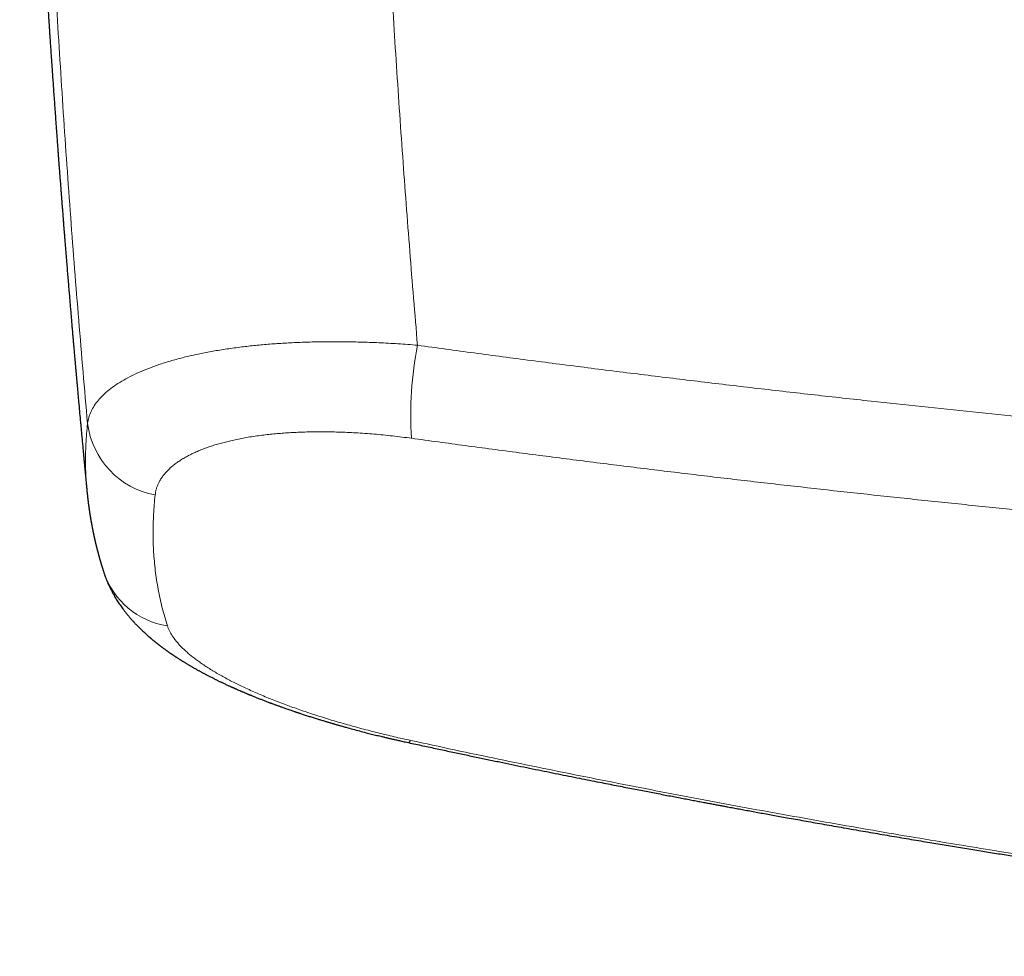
# Model space of a CAD drawing. Header units: millimetres. Extents: x 8 to 736, y 12 to 522.
# Tile 11 of 62: x 287 to 322, y 230 to 263. Entities that reach past the tile are written whole.
import ezdxf

# ---------------------------------------------------------------- set-up
doc = ezdxf.new("R2010")
doc.units = ezdxf.units.MM

msp = doc.modelspace()

# ---------------------------------------------------------------- linework, layer by layer
at = {"color": 7, "linetype": 'Continuous', "lineweight": 30}
msp.add_line((289.343, 246.358), (289.341, 246.379), dxfattribs=at)
at = {"color": 252, "linetype": 'Continuous', "lineweight": 0, "flags": 128}
msp.add_lwpolyline([(300.706, 237.632), (300.695, 237.612), (300.684, 237.595), (300.674, 237.581), (300.665, 237.57), (300.656, 237.562), (300.648, 237.556), (300.64, 237.554), (300.634, 237.554)], dxfattribs=at)
at = {"color": 252, "linetype": 'Continuous', "lineweight": 0}
for centre, radius, start, end in [((313.816, 249.033), 13.103, 169.055, 183.4229), ((292.268, 249.139), 2.93, 187.1855, 259.5125), ((292.599, 244.437), 2.815, 198.7622, 261.1596)]:
    msp.add_arc(centre, radius, start, end, dxfattribs=at)
at = {"color": 7, "linetype": 'Continuous', "lineweight": 30}
for points, knots in [([(286.976, 286.075), (286.977, 286.04), (286.98, 285.885), (286.987, 285.615), (286.995, 285.269), (287.003, 284.93), (287.012, 284.598), (287.02, 284.256), (287.03, 283.905), (287.039, 283.545), (287.049, 283.195), (287.058, 282.868), (287.067, 282.563), (287.076, 282.278), (287.084, 282.003), (287.092, 281.736), (287.1, 281.477), (287.108, 281.227), (287.116, 280.986), (287.123, 280.752), (287.13, 280.526), (287.138, 280.307), (287.145, 280.097), (287.152, 279.896), (287.158, 279.705), (287.164, 279.524), (287.17, 279.352), (287.176, 279.19), (287.182, 279.032), (287.187, 278.879), (287.193, 278.732), (287.198, 278.595), (287.202, 278.468), (287.206, 278.351), (287.21, 278.246), (287.214, 278.152), (287.217, 278.068), (287.22, 277.991), (287.222, 277.923), (287.225, 277.866), (287.226, 277.818), (287.228, 277.779), (287.229, 277.745), (287.23, 277.715), (287.232, 277.685), (287.233, 277.647), (287.235, 277.601), (287.237, 277.546), (287.239, 277.484), (287.243, 277.396), (287.247, 277.282), (287.253, 277.14), (287.259, 276.987), (287.265, 276.823), (287.272, 276.651), (287.279, 276.469), (287.287, 276.278), (287.295, 276.078), (287.304, 275.865), (287.313, 275.642), (287.323, 275.406), (287.334, 275.161), (287.345, 274.905), (287.358, 274.611), (287.372, 274.282), (287.388, 273.921), (287.414, 273.355), (287.45, 272.58), (287.494, 271.674), (287.536, 270.84), (287.576, 270.081), (287.616, 269.316), (287.658, 268.545), (287.702, 267.769), (287.738, 267.137), (287.766, 266.655), (287.785, 266.328), (287.804, 266.011), (287.823, 265.704), (287.841, 265.407), (287.858, 265.125), (287.875, 264.858), (287.89, 264.606), (287.906, 264.362), (287.921, 264.127), (287.935, 263.909), (287.947, 263.707), (287.959, 263.521), (287.971, 263.342), (287.982, 263.181), (287.991, 263.038), (287.999, 262.912), (288.007, 262.788), (288.016, 262.655), (288.026, 262.507), (288.037, 262.34), (288.049, 262.162), (288.062, 261.974), (288.075, 261.774), (288.09, 261.564), (288.105, 261.343), (288.121, 261.111), (288.138, 260.868), (288.155, 260.614), (288.174, 260.349), (288.191, 260.105), (288.207, 259.883), (288.221, 259.687), (288.236, 259.485), (288.251, 259.279), (288.265, 259.075), (288.28, 258.875), (288.294, 258.683), (288.308, 258.499), (288.321, 258.324), (288.333, 258.156), (288.345, 257.997), (288.356, 257.847), (288.367, 257.705), (288.377, 257.572), (288.387, 257.447), (288.396, 257.33), (288.404, 257.221), (288.412, 257.119), (288.419, 257.025), (288.425, 256.945), (288.43, 256.876), (288.435, 256.82), (288.439, 256.769), (288.442, 256.728), (288.444, 256.695), (288.446, 256.669), (288.448, 256.644), (288.451, 256.613), (288.454, 256.576), (288.457, 256.527), (288.462, 256.466), (288.468, 256.391), (288.475, 256.306), (288.482, 256.21), (288.49, 256.104), (288.5, 255.986), (288.51, 255.858), (288.52, 255.729), (288.53, 255.603), (288.54, 255.481), (288.55, 255.356), (288.564, 255.176), (288.583, 254.944), (288.605, 254.662), (288.628, 254.389), (288.649, 254.124), (288.671, 253.867), (288.691, 253.619), (288.711, 253.386), (288.729, 253.167), (288.746, 252.963), (288.763, 252.764), (288.78, 252.567), (288.796, 252.37), (288.812, 252.187), (288.827, 252.018), (288.84, 251.864), (288.853, 251.708), (288.867, 251.55), (288.881, 251.39), (288.895, 251.229), (288.909, 251.067), (288.922, 250.924), (288.932, 250.804), (288.941, 250.711), (288.948, 250.63), (288.954, 250.559), (288.959, 250.503), (288.963, 250.46), (288.966, 250.428), (288.968, 250.399), (288.971, 250.367), (288.975, 250.326), (288.979, 250.276), (288.985, 250.216), (288.991, 250.146), (288.998, 250.066), (289.009, 249.947), (289.023, 249.793), (289.044, 249.561), (289.068, 249.287), (289.093, 249.014), (289.114, 248.788), (289.131, 248.605), (289.148, 248.419), (289.166, 248.227), (289.184, 248.03), (289.201, 247.852), (289.216, 247.695), (289.228, 247.56), (289.241, 247.422), (289.255, 247.282), (289.268, 247.141), (289.28, 247.013), (289.291, 246.901), (289.3, 246.807), (289.308, 246.722), (289.315, 246.645), (289.322, 246.577), (289.327, 246.519), (289.332, 246.472), (289.336, 246.433), (289.338, 246.403), (289.34, 246.386), (289.341, 246.379)], [0, 0, 0, 0, 0.002766, 0.011861, 0.020753, 0.029444, 0.037934, 0.046222, 0.055732, 0.064962, 0.073913, 0.082585, 0.090092, 0.097377, 0.104439, 0.111279, 0.117898, 0.124294, 0.130468, 0.13642, 0.142253, 0.147856, 0.153229, 0.158372, 0.163286, 0.167889, 0.17227, 0.17643, 0.180369, 0.184391, 0.188153, 0.191655, 0.194896, 0.197878, 0.2006, 0.202944, 0.205088, 0.207031, 0.208773, 0.210313, 0.211444, 0.212435, 0.213286, 0.214, 0.214746, 0.215629, 0.216846, 0.218253, 0.219851, 0.221589, 0.224952, 0.228579, 0.232468, 0.236621, 0.241038, 0.245632, 0.250479, 0.25558, 0.260936, 0.266649, 0.272625, 0.278864, 0.285366, 0.292131, 0.301248, 0.310404, 0.31959, 0.344349, 0.369331, 0.388406, 0.40761, 0.426943, 0.446406, 0.465998, 0.485708, 0.4942, 0.50244, 0.510427, 0.518161, 0.525643, 0.532871, 0.539455, 0.545815, 0.551949, 0.557859, 0.563545, 0.568406, 0.57309, 0.577597, 0.581927, 0.585205, 0.588373, 0.591433, 0.594507, 0.598415, 0.602595, 0.607047, 0.611772, 0.616768, 0.622036, 0.627576, 0.633388, 0.639473, 0.645829, 0.652458, 0.659359, 0.66416, 0.669084, 0.674132, 0.679303, 0.684503, 0.689509, 0.694312, 0.698902, 0.703289, 0.707474, 0.711456, 0.715236, 0.718752, 0.722072, 0.725196, 0.728125, 0.730859, 0.733398, 0.735741, 0.737889, 0.73944, 0.740868, 0.742129, 0.743199, 0.743958, 0.74458, 0.745146, 0.745891, 0.746829, 0.74796, 0.749542, 0.751394, 0.753514, 0.755903, 0.758561, 0.761489, 0.764685, 0.76815, 0.771062, 0.774139, 0.777264, 0.780352, 0.787583, 0.794602, 0.801408, 0.808003, 0.814385, 0.820555, 0.826512, 0.831787, 0.836883, 0.8418, 0.846627, 0.851529, 0.856508, 0.860293, 0.864123, 0.867996, 0.871913, 0.875874, 0.879879, 0.883927, 0.887965, 0.890542, 0.892842, 0.894866, 0.896613, 0.898083, 0.899044, 0.899834, 0.900467, 0.901222, 0.902206, 0.903458, 0.904954, 0.906692, 0.908672, 0.910896, 0.915547, 0.92013, 0.928136, 0.935915, 0.940437, 0.94491, 0.949505, 0.954246, 0.959134, 0.964168, 0.967447, 0.970786, 0.974185, 0.977643, 0.98116, 0.984651, 0.987175, 0.989491, 0.991598, 0.993497, 0.995187, 0.996668, 0.997766, 0.998712, 0.999506, 1, 1, 1, 1]), ([(289.343, 246.352), (289.344, 246.348), (289.345, 246.332), (289.348, 246.306), (289.351, 246.276), (289.354, 246.25), (289.356, 246.231), (289.357, 246.216), (289.359, 246.204), (289.36, 246.193), (289.361, 246.183), (289.363, 246.166), (289.365, 246.144), (289.368, 246.116), (289.371, 246.093), (289.373, 246.076), (289.375, 246.061), (289.377, 246.045), (289.379, 246.027), (289.382, 246.007), (289.384, 245.985), (289.387, 245.963), (289.39, 245.943), (289.392, 245.926), (289.394, 245.91), (289.396, 245.893), (289.399, 245.873), (289.402, 245.851), (289.405, 245.828), (289.408, 245.806), (289.411, 245.786), (289.413, 245.768), (289.417, 245.745), (289.421, 245.718), (289.425, 245.691), (289.428, 245.669), (289.431, 245.65), (289.434, 245.627), (289.438, 245.604), (289.442, 245.58), (289.445, 245.558), (289.448, 245.538), (289.451, 245.518), (289.455, 245.497), (289.458, 245.475), (289.462, 245.452), (289.466, 245.429), (289.469, 245.41), (289.472, 245.394), (289.474, 245.381), (289.477, 245.368), (289.479, 245.354), (289.482, 245.338), (289.485, 245.32), (289.488, 245.301), (289.492, 245.283), (289.494, 245.268), (289.497, 245.253), (289.5, 245.239), (289.503, 245.223), (289.506, 245.204), (289.51, 245.182), (289.515, 245.155), (289.52, 245.13), (289.525, 245.106), (289.529, 245.085), (289.533, 245.065), (289.536, 245.046), (289.54, 245.031), (289.542, 245.017), (289.545, 245.002), (289.549, 244.985), (289.553, 244.966), (289.557, 244.946), (289.561, 244.927), (289.564, 244.911), (289.567, 244.898), (289.569, 244.886), (289.572, 244.875), (289.575, 244.861), (289.578, 244.845), (289.582, 244.828), (289.586, 244.809), (289.59, 244.791), (289.593, 244.775), (289.596, 244.761), (289.599, 244.748), (289.603, 244.734), (289.607, 244.716), (289.611, 244.696), (289.616, 244.675), (289.621, 244.655), (289.625, 244.636), (289.629, 244.619), (289.633, 244.601), (289.637, 244.583), (289.642, 244.563), (289.646, 244.545), (289.65, 244.528), (289.654, 244.512), (289.659, 244.493), (289.664, 244.472), (289.669, 244.45), (289.675, 244.429), (289.68, 244.41), (289.684, 244.391), (289.689, 244.371), (289.695, 244.348), (289.701, 244.324), (289.707, 244.301), (289.713, 244.281), (289.718, 244.262), (289.723, 244.243), (289.728, 244.221), (289.735, 244.197), (289.741, 244.173), (289.747, 244.151), (289.753, 244.13), (289.759, 244.109), (289.766, 244.085), (289.772, 244.061), (289.779, 244.038), (289.785, 244.017), (289.79, 243.998), (289.795, 243.982), (289.799, 243.969), (289.802, 243.957), (289.806, 243.944), (289.81, 243.928), (289.816, 243.91), (289.822, 243.89), (289.827, 243.871), (289.832, 243.855), (289.836, 243.842), (289.84, 243.83), (289.844, 243.815), (289.85, 243.795), (289.857, 243.772), (289.864, 243.75), (289.869, 243.733), (289.873, 243.719), (289.878, 243.705), (289.882, 243.69), (289.887, 243.674), (289.893, 243.655), (289.901, 243.631), (289.91, 243.601), (289.921, 243.568), (289.929, 243.544), (289.933, 243.531)], [0, 0, 0, 0, 0.004298, 0.016388, 0.026847, 0.035676, 0.042875, 0.047387, 0.05123, 0.054965, 0.058601, 0.062136, 0.07213, 0.081837, 0.091381, 0.095629, 0.100555, 0.106179, 0.112502, 0.119524, 0.127245, 0.134976, 0.142272, 0.148291, 0.153249, 0.158902, 0.165633, 0.17394, 0.182314, 0.189994, 0.196982, 0.203275, 0.208876, 0.220765, 0.231494, 0.237014, 0.24374, 0.251704, 0.260493, 0.268724, 0.276286, 0.283389, 0.289889, 0.297088, 0.304986, 0.313555, 0.321627, 0.328584, 0.334122, 0.338668, 0.342606, 0.347331, 0.35297, 0.359523, 0.366637, 0.372986, 0.378444, 0.383009, 0.388138, 0.393644, 0.399612, 0.407879, 0.417198, 0.427977, 0.435013, 0.442557, 0.450061, 0.456506, 0.461967, 0.466479, 0.471535, 0.477471, 0.484289, 0.491848, 0.498785, 0.504212, 0.508853, 0.512712, 0.516678, 0.52143, 0.52697, 0.533296, 0.540136, 0.546659, 0.552395, 0.557344, 0.561598, 0.566542, 0.572641, 0.579897, 0.587821, 0.595164, 0.601861, 0.607914, 0.613322, 0.620645, 0.627568, 0.634326, 0.639955, 0.645676, 0.652256, 0.659766, 0.668019, 0.675737, 0.682682, 0.688932, 0.696028, 0.704118, 0.713125, 0.721562, 0.728868, 0.735117, 0.741748, 0.749569, 0.758558, 0.767473, 0.775603, 0.782824, 0.790185, 0.798553, 0.807928, 0.816141, 0.823964, 0.830756, 0.836517, 0.841247, 0.845139, 0.849754, 0.855329, 0.861865, 0.869703, 0.876671, 0.882504, 0.887202, 0.89124, 0.895653, 0.903414, 0.912188, 0.921687, 0.926588, 0.931591, 0.936695, 0.9419, 0.947407, 0.953965, 0.963134, 0.973863, 0.986152, 1, 1, 1, 1]), ([(289.933, 243.531), (289.936, 243.521), (289.942, 243.503), (289.951, 243.479), (289.957, 243.46), (289.962, 243.445), (289.969, 243.427), (289.977, 243.404), (289.989, 243.371), (290.003, 243.335), (290.018, 243.295), (290.034, 243.256), (290.048, 243.221), (290.061, 243.192), (290.072, 243.165), (290.084, 243.139), (290.095, 243.113), (290.11, 243.08), (290.13, 243.038), (290.155, 242.986), (290.182, 242.931), (290.211, 242.876), (290.239, 242.822), (290.273, 242.761), (290.312, 242.692), (290.358, 242.616), (290.404, 242.541), (290.452, 242.468), (290.5, 242.397), (290.548, 242.328), (290.588, 242.272), (290.621, 242.228), (290.647, 242.193), (290.676, 242.156), (290.707, 242.116), (290.738, 242.077), (290.767, 242.041), (290.794, 242.009), (290.82, 241.978), (290.846, 241.947), (290.873, 241.916), (290.901, 241.884), (290.932, 241.849), (290.964, 241.814), (290.995, 241.78), (291.024, 241.749), (291.06, 241.711), (291.107, 241.662), (291.162, 241.606), (291.217, 241.553), (291.272, 241.5), (291.327, 241.447), (291.388, 241.391), (291.433, 241.351), (291.467, 241.32), (291.484, 241.305), (291.5, 241.291), (291.517, 241.277), (291.535, 241.262), (291.555, 241.244), (291.575, 241.227), (291.594, 241.211), (291.611, 241.197), (291.626, 241.184), (291.642, 241.171), (291.658, 241.158), (291.677, 241.142), (291.698, 241.124), (291.718, 241.108), (291.735, 241.094), (291.75, 241.083), (291.763, 241.072), (291.776, 241.061), (291.791, 241.05), (291.808, 241.037), (291.827, 241.022), (291.847, 241.006), (291.867, 240.99), (291.889, 240.974), (291.914, 240.954), (291.941, 240.934), (291.967, 240.915), (291.989, 240.898), (292.01, 240.882), (292.033, 240.865), (292.058, 240.847), (292.085, 240.827), (292.111, 240.808), (292.136, 240.791), (292.156, 240.776), (292.175, 240.763), (292.195, 240.748), (292.219, 240.732), (292.242, 240.716), (292.265, 240.7), (292.287, 240.685), (292.309, 240.67), (292.333, 240.654), (292.356, 240.638), (292.379, 240.623), (292.399, 240.609), (292.417, 240.597), (292.433, 240.586), (292.447, 240.577), (292.461, 240.568), (292.484, 240.553), (292.514, 240.533), (292.549, 240.51), (292.58, 240.491), (292.607, 240.473), (292.634, 240.457), (292.661, 240.44), (292.69, 240.421), (292.723, 240.401), (292.76, 240.379), (292.797, 240.356), (292.834, 240.334), (292.868, 240.313), (292.902, 240.293), (292.937, 240.272), (292.973, 240.25), (293.012, 240.228), (293.05, 240.206), (293.087, 240.185), (293.123, 240.164), (293.158, 240.145), (293.192, 240.126), (293.228, 240.105), (293.268, 240.083), (293.307, 240.062), (293.346, 240.041), (293.384, 240.02), (293.421, 240), (293.457, 239.981), (293.494, 239.961), (293.535, 239.94), (293.58, 239.916), (293.629, 239.891), (293.68, 239.865), (293.731, 239.839), (293.777, 239.816), (293.817, 239.796), (293.854, 239.777), (293.891, 239.759), (293.932, 239.739), (293.976, 239.718), (294.018, 239.697), (294.056, 239.679), (294.095, 239.661), (294.139, 239.64), (294.191, 239.615), (294.247, 239.589), (294.296, 239.566), (294.338, 239.547), (294.372, 239.532), (294.406, 239.516), (294.439, 239.501), (294.469, 239.488), (294.496, 239.476), (294.521, 239.465), (294.548, 239.453), (294.578, 239.439), (294.611, 239.425), (294.644, 239.41), (294.677, 239.396), (294.708, 239.383), (294.736, 239.371), (294.759, 239.361), (294.782, 239.351), (294.806, 239.34), (294.835, 239.328), (294.866, 239.315), (294.898, 239.301), (294.932, 239.287), (294.964, 239.274), (294.993, 239.262), (295.018, 239.251), (295.041, 239.242), (295.063, 239.233), (295.09, 239.222), (295.122, 239.209), (295.162, 239.192), (295.208, 239.174), (295.257, 239.154), (295.311, 239.132), (295.367, 239.11), (295.424, 239.088), (295.48, 239.066), (295.535, 239.045), (295.591, 239.023), (295.646, 239.002), (295.692, 238.984), (295.729, 238.97), (295.756, 238.96), (295.781, 238.951), (295.803, 238.943), (295.824, 238.935), (295.851, 238.925), (295.885, 238.912), (295.927, 238.896), (295.976, 238.879), (296.027, 238.86), (296.094, 238.836), (296.175, 238.807), (296.266, 238.774), (296.35, 238.745), (296.427, 238.718), (296.498, 238.694), (296.562, 238.672), (296.613, 238.654), (296.653, 238.641), (296.683, 238.63), (296.712, 238.621), (296.739, 238.612), (296.768, 238.602), (296.804, 238.59), (296.849, 238.575), (296.906, 238.556), (296.971, 238.535), (297.041, 238.512), (297.137, 238.482), (297.255, 238.444), (297.39, 238.402), (297.517, 238.362), (297.636, 238.327), (297.748, 238.293), (297.832, 238.268), (297.89, 238.251), (297.925, 238.24), (297.956, 238.231), (297.981, 238.224), (298, 238.219), (298.016, 238.214), (298.035, 238.208), (298.064, 238.2), (298.099, 238.19), (298.141, 238.178), (298.19, 238.164), (298.245, 238.148), (298.308, 238.13), (298.376, 238.111), (298.501, 238.077), (298.68, 238.028), (298.915, 237.965), (299.104, 237.916), (299.246, 237.88), (299.34, 237.856), (299.434, 237.833), (299.526, 237.81), (299.615, 237.789), (299.693, 237.77), (299.761, 237.753), (299.82, 237.739), (299.874, 237.726), (299.922, 237.715), (299.965, 237.705), (300.004, 237.696), (300.038, 237.688), (300.072, 237.68), (300.111, 237.671), (300.159, 237.66), (300.217, 237.647), (300.283, 237.632), (300.358, 237.615), (300.442, 237.596), (300.535, 237.576), (300.6, 237.562), (300.634, 237.554)], [0, 0, 0, 0, 0.00259, 0.004706, 0.006348, 0.007547, 0.008685, 0.011073, 0.013756, 0.017313, 0.020894, 0.024563, 0.027736, 0.030352, 0.032779, 0.035156, 0.037546, 0.039954, 0.044353, 0.049276, 0.054823, 0.060136, 0.065304, 0.070448, 0.078278, 0.086056, 0.093786, 0.101471, 0.109112, 0.116713, 0.124064, 0.12769, 0.131467, 0.135793, 0.140556, 0.145217, 0.149382, 0.153145, 0.156714, 0.160454, 0.164124, 0.16797, 0.172245, 0.176873, 0.181208, 0.18502, 0.188542, 0.195519, 0.204025, 0.210287, 0.21687, 0.225217, 0.231585, 0.239835, 0.242167, 0.24424, 0.246173, 0.248025, 0.250222, 0.252853, 0.255496, 0.257709, 0.259727, 0.26159, 0.26331, 0.265146, 0.267487, 0.270253, 0.272714, 0.274698, 0.276282, 0.277843, 0.279429, 0.281031, 0.28299, 0.285323, 0.287853, 0.290002, 0.292412, 0.295275, 0.298788, 0.301775, 0.304095, 0.306419, 0.308937, 0.311869, 0.314877, 0.318134, 0.32088, 0.323007, 0.324905, 0.327212, 0.329889, 0.332569, 0.335091, 0.337499, 0.339808, 0.342282, 0.345178, 0.347364, 0.349657, 0.351685, 0.353405, 0.354817, 0.35611, 0.357854, 0.362045, 0.365938, 0.369045, 0.37175, 0.374546, 0.377412, 0.380209, 0.383633, 0.387631, 0.391561, 0.395233, 0.398757, 0.402152, 0.40546, 0.409312, 0.413248, 0.416995, 0.420651, 0.42438, 0.427671, 0.430805, 0.434391, 0.438301, 0.442355, 0.445898, 0.449448, 0.453229, 0.456718, 0.459676, 0.463743, 0.468113, 0.472534, 0.477431, 0.482318, 0.486524, 0.490252, 0.493258, 0.496662, 0.500403, 0.504454, 0.50848, 0.511731, 0.514569, 0.518857, 0.523533, 0.528459, 0.533503, 0.536429, 0.539377, 0.542348, 0.545314, 0.547946, 0.550148, 0.552162, 0.554428, 0.557123, 0.559966, 0.562792, 0.5656, 0.568314, 0.570699, 0.5725, 0.574192, 0.576505, 0.578762, 0.581406, 0.584348, 0.587063, 0.589885, 0.592264, 0.594204, 0.59598, 0.597761, 0.599682, 0.602447, 0.605715, 0.609488, 0.61366, 0.61769, 0.622634, 0.6272, 0.631391, 0.635982, 0.640361, 0.644727, 0.649078, 0.651349, 0.653482, 0.655402, 0.657108, 0.658665, 0.660526, 0.663275, 0.666587, 0.670461, 0.67453, 0.678502, 0.68602, 0.693165, 0.699337, 0.705196, 0.710572, 0.715383, 0.71963, 0.722105, 0.724342, 0.726445, 0.728461, 0.730483, 0.732883, 0.736427, 0.740609, 0.745426, 0.750773, 0.756129, 0.766481, 0.77661, 0.785466, 0.794071, 0.802085, 0.809464, 0.812056, 0.814561, 0.816861, 0.818658, 0.819936, 0.820713, 0.822075, 0.824076, 0.826716, 0.829612, 0.833017, 0.836931, 0.841353, 0.846241, 0.851223, 0.867396, 0.883623, 0.899906, 0.906318, 0.91274, 0.919171, 0.925576, 0.931588, 0.937112, 0.941457, 0.945443, 0.949069, 0.952336, 0.955243, 0.95779, 0.96011, 0.962107, 0.964726, 0.967968, 0.971834, 0.976322, 0.981338, 0.986956, 0.993176, 1, 1, 1, 1]), ([(300.634, 237.554), (300.804, 237.518), (301.14, 237.445), (301.639, 237.338), (302.126, 237.234), (302.602, 237.133), (303.065, 237.036), (303.513, 236.942), (303.948, 236.852), (304.372, 236.764), (304.788, 236.678), (305.196, 236.595), (305.595, 236.514), (305.983, 236.435), (306.36, 236.36), (306.726, 236.286), (307.08, 236.216), (307.409, 236.15), (307.715, 236.09), (307.997, 236.035), (308.271, 235.981), (308.536, 235.929), (308.792, 235.879), (309.04, 235.831), (309.286, 235.784), (309.531, 235.737), (309.773, 235.69), (310.005, 235.646), (310.226, 235.604), (310.437, 235.564), (310.637, 235.526), (310.827, 235.49), (311.006, 235.456), (311.174, 235.424), (311.331, 235.395), (311.477, 235.367), (311.612, 235.342), (311.736, 235.319), (311.882, 235.292), (312.054, 235.26), (312.258, 235.222), (312.469, 235.183), (312.687, 235.143), (312.912, 235.101), (313.141, 235.059), (313.377, 235.016), (313.619, 234.972), (313.88, 234.925), (314.161, 234.875), (314.461, 234.821), (314.771, 234.765), (315.089, 234.709), (315.417, 234.651), (315.753, 234.592), (316.098, 234.531), (316.44, 234.472), (316.778, 234.413), (317.111, 234.356), (317.449, 234.298), (317.79, 234.24), (318.129, 234.183), (318.465, 234.126), (318.883, 234.056), (319.381, 233.973), (319.958, 233.878), (320.524, 233.785), (321.082, 233.695), (321.626, 233.608), (322.158, 233.524), (322.677, 233.442), (323.186, 233.362), (323.687, 233.285), (324.178, 233.209), (324.662, 233.136), (325.143, 233.063), (325.634, 232.99), (326.138, 232.915), (326.655, 232.839), (327.251, 232.753), (327.927, 232.656), (328.685, 232.548), (329.454, 232.441), (330.234, 232.333), (331.02, 232.227), (331.812, 232.121), (332.609, 232.017), (333.417, 231.912), (334.062, 231.83), (334.544, 231.77), (334.86, 231.73), (335.184, 231.69), (335.516, 231.649), (335.856, 231.608), (336.226, 231.563), (336.626, 231.515), (337.057, 231.464), (337.5, 231.412), (337.956, 231.358), (338.427, 231.304), (338.913, 231.249), (339.41, 231.192), (339.919, 231.136), (340.439, 231.078), (340.971, 231.021), (341.514, 230.962), (342.068, 230.904), (342.633, 230.845), (343.21, 230.785), (343.798, 230.726), (344.394, 230.666), (344.998, 230.607), (345.61, 230.548), (346.232, 230.488), (346.871, 230.429), (347.525, 230.369), (348.195, 230.309), (348.876, 230.249), (349.569, 230.189), (350.274, 230.129), (350.859, 230.081), (351.208, 230.052), (351.319, 230.044)], [0, 0, 0, 0, 0.010174, 0.020123, 0.029845, 0.039342, 0.048612, 0.057498, 0.066166, 0.074617, 0.08285, 0.091027, 0.098977, 0.106702, 0.1142, 0.121472, 0.128518, 0.135338, 0.141127, 0.146743, 0.152186, 0.157455, 0.162551, 0.167474, 0.172223, 0.177247, 0.182061, 0.186666, 0.191061, 0.195247, 0.199223, 0.202989, 0.206546, 0.209894, 0.213032, 0.21591, 0.218586, 0.22106, 0.223333, 0.227254, 0.23131, 0.235507, 0.239846, 0.244325, 0.248863, 0.253536, 0.258346, 0.263292, 0.269078, 0.275039, 0.281177, 0.28749, 0.293979, 0.300645, 0.307486, 0.314503, 0.320953, 0.327546, 0.33428, 0.34105, 0.347758, 0.354407, 0.360994, 0.372581, 0.383975, 0.395176, 0.406185, 0.417001, 0.427436, 0.437686, 0.44775, 0.457628, 0.467321, 0.476828, 0.486264, 0.495793, 0.505878, 0.516066, 0.526358, 0.541085, 0.55602, 0.571162, 0.586512, 0.60207, 0.617552, 0.633234, 0.649118, 0.665202, 0.671274, 0.677487, 0.683854, 0.690377, 0.697054, 0.703887, 0.71214, 0.720607, 0.729291, 0.73819, 0.747492, 0.75702, 0.766772, 0.776748, 0.786949, 0.797375, 0.808026, 0.818878, 0.829953, 0.841252, 0.852776, 0.864523, 0.876279, 0.888251, 0.90044, 0.912845, 0.925726, 0.938833, 0.952166, 0.965724, 0.979509, 0.993519, 1, 1, 1, 1])]:
    msp.add_open_spline(points, degree=3, knots=knots, dxfattribs=at)
at = {"color": 252, "linetype": 'Continuous', "lineweight": 0}
for points, knots in [([(299.215, 286.194), (299.223, 285.669), (299.239, 284.622), (299.269, 283.051), (299.305, 281.481), (299.345, 279.913), (299.391, 278.346), (299.442, 276.781), (299.499, 275.167), (299.565, 273.502), (299.638, 271.787), (299.717, 270.074), (299.801, 268.364), (299.892, 266.656), (299.988, 264.951), (300.091, 263.248), (300.198, 261.548), (300.312, 259.85), (300.43, 258.165), (300.553, 256.493), (300.68, 254.833), (300.812, 253.176), (300.905, 252.072), (300.951, 251.521)], [0, 0, 0, 0, 0.045786, 0.091478, 0.137077, 0.182582, 0.227994, 0.273314, 0.31854, 0.368183, 0.417713, 0.467132, 0.51644, 0.565636, 0.614722, 0.663697, 0.712562, 0.761316, 0.80996, 0.857628, 0.905191, 0.952648, 1, 1, 1, 1]), ([(287.517, 286.043), (287.517, 285.995), (287.518, 285.895), (287.519, 285.742), (287.521, 285.58), (287.522, 285.411), (287.524, 285.233), (287.526, 285.035), (287.528, 284.816), (287.531, 284.576), (287.533, 284.323), (287.536, 284.1), (287.539, 283.907), (287.541, 283.742), (287.543, 283.57), (287.545, 283.394), (287.548, 283.223), (287.55, 283.058), (287.553, 282.895), (287.555, 282.733), (287.558, 282.574), (287.56, 282.423), (287.563, 282.28), (287.565, 282.141), (287.567, 282.009), (287.569, 281.882), (287.571, 281.764), (287.573, 281.654), (287.575, 281.553), (287.577, 281.474), (287.578, 281.406), (287.579, 281.347), (287.58, 281.279), (287.582, 281.21), (287.584, 281.071), (287.589, 280.827), (287.596, 280.475), (287.605, 280.081), (287.613, 279.683), (287.623, 279.281), (287.632, 278.875), (287.643, 278.461), (287.653, 278.054), (287.664, 277.656), (287.674, 277.284), (287.683, 276.987), (287.688, 276.815), (287.69, 276.757), (287.69, 276.745), (287.691, 276.714), (287.692, 276.66), (287.695, 276.583), (287.697, 276.496), (287.7, 276.399), (287.703, 276.293), (287.707, 276.178), (287.711, 276.056), (287.715, 275.93), (287.719, 275.799), (287.723, 275.659), (287.728, 275.512), (287.733, 275.357), (287.738, 275.188), (287.744, 275.006), (287.751, 274.809), (287.758, 274.603), (287.765, 274.387), (287.773, 274.163), (287.781, 273.932), (287.79, 273.692), (287.799, 273.443), (287.808, 273.208), (287.816, 272.987), (287.824, 272.783), (287.833, 272.551), (287.84, 272.372), (287.845, 272.247), (287.846, 272.201), (287.848, 272.156), (287.85, 272.116), (287.855, 271.978), (287.864, 271.747), (287.879, 271.402), (287.893, 271.049), (287.908, 270.688), (287.924, 270.337), (287.939, 269.995), (287.953, 269.664), (287.968, 269.342), (287.982, 269.032), (287.996, 268.733), (288.01, 268.446), (288.023, 268.169), (288.036, 267.902), (288.045, 267.717), (288.05, 267.61), (288.052, 267.577), (288.054, 267.545), (288.055, 267.513), (288.057, 267.479), (288.065, 267.31), (288.103, 266.558), (288.174, 265.205), (288.277, 263.384), (288.389, 261.542), (288.507, 259.701), (288.633, 257.858), (288.766, 256.026), (288.905, 254.205), (289.049, 252.394), (289.201, 250.584), (289.307, 249.376), (289.36, 248.772)], [0, 0, 0, 0, 0.003918, 0.008056, 0.012413, 0.016989, 0.021784, 0.026798, 0.032988, 0.039483, 0.046282, 0.053386, 0.057581, 0.061876, 0.066735, 0.071519, 0.076132, 0.080572, 0.084839, 0.089334, 0.09362, 0.097698, 0.101567, 0.105228, 0.108882, 0.112302, 0.115487, 0.118438, 0.121154, 0.123636, 0.124851, 0.126609, 0.128467, 0.130335, 0.132213, 0.139686, 0.150035, 0.160662, 0.171565, 0.182232, 0.193151, 0.204322, 0.215745, 0.226007, 0.236464, 0.245827, 0.249995, 0.250296, 0.250533, 0.250969, 0.252795, 0.254878, 0.257219, 0.259817, 0.262673, 0.265786, 0.269156, 0.272472, 0.276004, 0.279753, 0.283717, 0.287898, 0.292296, 0.297328, 0.302617, 0.308162, 0.313963, 0.320021, 0.326219, 0.332665, 0.339359, 0.346299, 0.351642, 0.357123, 0.362742, 0.37037, 0.371591, 0.372817, 0.374049, 0.375207, 0.376104, 0.385104, 0.393907, 0.403868, 0.413565, 0.422998, 0.432167, 0.441072, 0.449712, 0.458089, 0.466041, 0.47374, 0.481185, 0.488377, 0.495217, 0.496094, 0.496967, 0.497836, 0.498701, 0.499562, 0.500538, 0.512306, 0.560058, 0.609377, 0.658683, 0.707978, 0.757261, 0.806533, 0.854915, 0.903286, 0.951648, 1, 1, 1, 1]), ([(289.36, 248.772), (289.373, 248.844), (289.398, 248.987), (289.479, 249.195), (289.592, 249.397), (289.737, 249.593), (289.913, 249.78), (290.119, 249.959), (290.356, 250.132), (290.625, 250.299), (290.928, 250.46), (291.26, 250.612), (291.621, 250.755), (292.008, 250.889), (292.42, 251.012), (292.85, 251.123), (293.298, 251.223), (293.764, 251.312), (294.257, 251.392), (294.679, 251.449), (295.017, 251.489), (295.262, 251.514), (295.511, 251.538), (295.765, 251.56), (296.022, 251.579), (296.284, 251.595), (296.644, 251.615), (297.112, 251.633), (297.698, 251.645), (298.308, 251.646), (298.942, 251.634), (299.596, 251.61), (300.267, 251.574), (300.722, 251.539), (300.951, 251.521)], [0, 0, 0, 0, 0.036613, 0.073044, 0.109226, 0.145094, 0.180582, 0.21563, 0.250178, 0.286027, 0.321876, 0.357681, 0.3934, 0.428989, 0.464405, 0.499609, 0.53341, 0.56766, 0.602322, 0.637355, 0.653195, 0.669097, 0.685057, 0.701071, 0.717135, 0.733244, 0.749394, 0.782853, 0.817212, 0.852405, 0.888359, 0.924998, 0.96224, 1, 1, 1, 1]), ([(300.951, 251.521), (301.616, 251.43), (302.945, 251.248), (304.938, 250.984), (306.932, 250.728), (308.924, 250.478), (310.916, 250.237), (312.906, 250.002), (314.896, 249.775), (316.817, 249.562), (318.669, 249.364), (320.455, 249.178), (322.246, 248.997), (324.042, 248.822), (325.84, 248.652), (327.639, 248.487), (329.538, 248.32), (331.537, 248.15), (333.636, 247.979), (335.735, 247.816), (337.834, 247.661), (339.933, 247.513), (341.992, 247.375), (344.011, 247.247), (345.992, 247.127), (347.974, 247.014), (349.957, 246.908), (351.981, 246.806), (354.046, 246.709), (356.153, 246.617), (358.261, 246.533), (360.37, 246.455), (362.48, 246.385), (364.55, 246.323), (366.582, 246.269), (368.573, 246.222), (370.566, 246.182), (372.559, 246.147), (374.553, 246.12), (376.547, 246.098), (378.541, 246.082), (380.536, 246.073), (382.53, 246.07), (384.511, 246.073), (386.48, 246.083), (388.436, 246.098), (390.392, 246.119), (392.401, 246.147), (394.461, 246.183), (396.574, 246.226), (398.686, 246.277), (400.798, 246.334), (402.91, 246.399), (404.981, 246.47), (407.011, 246.546), (409.001, 246.626), (410.99, 246.714), (412.978, 246.807), (414.967, 246.907), (416.954, 247.014), (418.941, 247.127), (420.927, 247.246), (422.911, 247.372), (424.881, 247.504), (426.838, 247.641), (428.782, 247.783), (430.725, 247.932), (432.679, 248.088), (434.644, 248.252), (436.62, 248.423), (438.596, 248.601), (440.57, 248.786), (442.402, 248.964), (444.089, 249.133), (445.631, 249.292), (447.172, 249.454), (448.714, 249.622), (450.398, 249.809), (452.224, 250.018), (454.193, 250.25), (456.163, 250.49), (458.134, 250.736), (460.106, 250.99), (462.077, 251.251), (463.391, 251.431), (464.049, 251.521)], [0, 0, 0, 0, 0.012376, 0.024738, 0.037085, 0.049417, 0.061734, 0.074034, 0.086318, 0.098585, 0.109585, 0.120571, 0.1316, 0.142664, 0.153723, 0.164777, 0.175827, 0.188713, 0.201592, 0.214463, 0.227328, 0.240185, 0.253035, 0.265147, 0.277263, 0.289381, 0.301501, 0.313625, 0.326486, 0.33935, 0.352216, 0.365086, 0.377959, 0.390834, 0.402976, 0.415121, 0.427268, 0.439417, 0.451568, 0.463722, 0.475877, 0.488034, 0.500193, 0.51233, 0.524251, 0.536173, 0.548096, 0.560021, 0.572898, 0.585777, 0.598656, 0.611536, 0.624417, 0.637298, 0.649444, 0.66159, 0.673736, 0.685884, 0.698031, 0.710179, 0.722327, 0.734476, 0.746625, 0.758755, 0.770664, 0.782575, 0.794489, 0.806404, 0.818539, 0.830675, 0.842813, 0.854952, 0.867092, 0.876621, 0.886106, 0.895602, 0.905107, 0.914623, 0.926775, 0.938942, 0.951125, 0.963323, 0.975535, 0.987761, 1, 1, 1, 1]), ([(289.341, 246.379), (289.333, 246.47), (289.314, 246.674), (289.297, 246.996), (289.288, 247.345), (289.29, 247.697), (289.302, 248.052), (289.325, 248.41), (289.349, 248.651), (289.36, 248.772)], [0, 0, 0, 0, 0.116906, 0.264021, 0.411149, 0.558301, 0.705487, 0.852717, 1, 1, 1, 1]), ([(300.737, 248.251), (300.626, 248.266), (300.406, 248.295), (300.077, 248.334), (299.75, 248.368), (299.423, 248.398), (299.099, 248.423), (298.784, 248.443), (298.479, 248.458), (298.184, 248.469), (297.891, 248.476), (297.602, 248.478), (297.325, 248.477), (297.061, 248.472), (296.809, 248.464), (296.561, 248.453), (296.318, 248.438), (296.079, 248.42), (295.844, 248.398), (295.605, 248.373), (295.364, 248.342), (295.122, 248.307), (294.888, 248.268), (294.661, 248.225), (294.447, 248.179), (294.247, 248.132), (294.06, 248.083), (293.879, 248.031), (293.705, 247.975), (293.536, 247.917), (293.375, 247.856), (293.216, 247.79), (293.06, 247.719), (292.907, 247.643), (292.764, 247.564), (292.629, 247.482), (292.5, 247.395), (292.379, 247.303), (292.265, 247.207), (292.163, 247.108), (292.071, 247.006), (291.989, 246.901), (291.919, 246.796), (291.861, 246.69), (291.814, 246.585), (291.777, 246.477), (291.749, 246.368), (291.739, 246.294), (291.734, 246.257)], [0, 0, 0, 0, 0.023411, 0.046807, 0.070215, 0.09366, 0.117168, 0.140622, 0.162638, 0.184626, 0.206609, 0.228606, 0.25064, 0.270711, 0.290718, 0.310679, 0.330609, 0.350527, 0.370447, 0.390544, 0.412624, 0.434624, 0.456566, 0.478475, 0.500376, 0.520304, 0.540225, 0.560156, 0.580117, 0.600124, 0.620196, 0.640163, 0.662048, 0.683928, 0.705826, 0.727765, 0.749767, 0.773099, 0.796382, 0.819644, 0.842912, 0.86621, 0.889666, 0.911789, 0.933861, 0.955905, 0.977944, 1, 1, 1, 1]), ([(300.737, 248.251), (301.367, 248.165), (302.628, 247.992), (304.521, 247.742), (306.417, 247.497), (308.313, 247.259), (310.201, 247.029), (312.078, 246.806), (313.946, 246.591), (315.816, 246.382), (317.699, 246.178), (319.597, 245.978), (321.509, 245.784), (323.422, 245.596), (325.336, 245.414), (327.252, 245.238), (329.169, 245.069), (331.087, 244.905), (333.007, 244.748), (334.927, 244.598), (336.848, 244.453), (338.77, 244.315), (340.694, 244.182), (342.618, 244.056), (344.607, 243.932), (346.661, 243.811), (348.78, 243.694), (350.9, 243.584), (353.02, 243.48), (354.435, 243.418), (355.142, 243.386)], [0, 0, 0, 0, 0.035099, 0.070202, 0.105307, 0.140415, 0.175525, 0.21001, 0.244498, 0.278988, 0.31348, 0.348678, 0.383877, 0.419079, 0.454281, 0.489485, 0.52469, 0.559897, 0.595104, 0.630312, 0.66552, 0.700729, 0.735938, 0.771148, 0.806357, 0.845087, 0.883816, 0.922545, 0.961273, 1, 1, 1, 1]), ([(291.734, 246.257), (291.723, 246.143), (291.7, 245.915), (291.678, 245.577), (291.664, 245.242), (291.66, 244.909), (291.666, 244.579), (291.681, 244.252), (291.705, 243.928), (291.739, 243.602), (291.784, 243.274), (291.839, 242.943), (291.905, 242.616), (291.982, 242.292), (292.067, 241.972), (292.133, 241.76), (292.166, 241.655)], [0, 0, 0, 0, 0.070048, 0.140073, 0.210077, 0.280066, 0.350043, 0.420012, 0.489978, 0.559944, 0.633247, 0.70656, 0.779887, 0.853233, 0.926602, 1, 1, 1, 1]), ([(292.166, 241.655), (292.178, 241.622), (292.2, 241.558), (292.247, 241.459), (292.302, 241.36), (292.368, 241.259), (292.443, 241.158), (292.525, 241.058), (292.615, 240.959), (292.71, 240.863), (292.814, 240.765), (292.926, 240.668), (293.048, 240.568), (293.181, 240.466), (293.325, 240.362), (293.477, 240.258), (293.638, 240.155), (293.807, 240.051), (293.981, 239.949), (294.159, 239.85), (294.34, 239.753), (294.528, 239.657), (294.723, 239.561), (294.928, 239.464), (295.143, 239.366), (295.37, 239.267), (295.602, 239.169), (295.841, 239.071), (296.086, 238.976), (296.331, 238.883), (296.576, 238.794), (296.819, 238.707), (297.068, 238.622), (297.321, 238.538), (297.583, 238.454), (297.854, 238.37), (298.133, 238.286), (298.417, 238.204), (298.704, 238.123), (298.994, 238.044), (299.283, 237.968), (299.568, 237.896), (299.85, 237.827), (300.133, 237.76), (300.419, 237.695), (300.61, 237.653), (300.706, 237.632)], [0, 0, 0, 0, 0.023421, 0.04682, 0.070221, 0.093648, 0.117124, 0.140539, 0.162531, 0.184506, 0.206483, 0.22848, 0.250517, 0.273894, 0.297221, 0.32052, 0.343813, 0.367125, 0.39057, 0.412678, 0.43474, 0.456778, 0.47881, 0.500857, 0.524192, 0.547508, 0.570829, 0.594178, 0.61758, 0.640856, 0.662699, 0.684545, 0.706411, 0.728318, 0.750285, 0.773488, 0.796679, 0.819878, 0.843108, 0.866391, 0.889755, 0.911782, 0.933801, 0.955832, 0.977892, 1, 1, 1, 1]), ([(300.706, 237.632), (301.221, 237.521), (302.249, 237.299), (303.789, 236.975), (305.326, 236.658), (306.859, 236.349), (308.378, 236.048), (309.885, 235.757), (311.378, 235.473), (312.867, 235.197), (314.353, 234.928), (315.834, 234.665), (317.312, 234.408), (318.785, 234.159), (320.196, 233.925), (321.545, 233.707), (322.78, 233.511), (323.635, 233.379), (324.11, 233.306), (324.258, 233.283), (324.406, 233.261), (324.553, 233.238), (324.701, 233.216), (325.377, 233.113), (326.58, 232.934), (328.31, 232.685), (330.036, 232.444), (331.758, 232.211), (333.476, 231.987), (335.19, 231.771), (336.901, 231.563), (338.635, 231.361), (340.392, 231.164), (342.172, 230.972), (343.948, 230.79), (345.719, 230.616), (347.487, 230.45), (348.664, 230.347), (349.252, 230.295)], [0, 0, 0, 0, 0.0321974, 0.0642797, 0.0962475, 0.1281014, 0.1598423, 0.1909068, 0.2218635, 0.2527129, 0.2834556, 0.3140923, 0.3446236, 0.37505, 0.4053722, 0.4319699, 0.4584877, 0.4817575, 0.4848002, 0.4878419, 0.4908825, 0.493922, 0.4969605, 0.4999979, 0.5356676, 0.5712327, 0.6066943, 0.6420533, 0.6773105, 0.7124669, 0.7475234, 0.7824808, 0.8189976, 0.8554076, 0.8917119, 0.9279114, 0.9640071, 1, 1, 1, 1])]:
    msp.add_open_spline(points, degree=3, knots=knots, dxfattribs=at)

doc.saveas('drawing.dxf')
